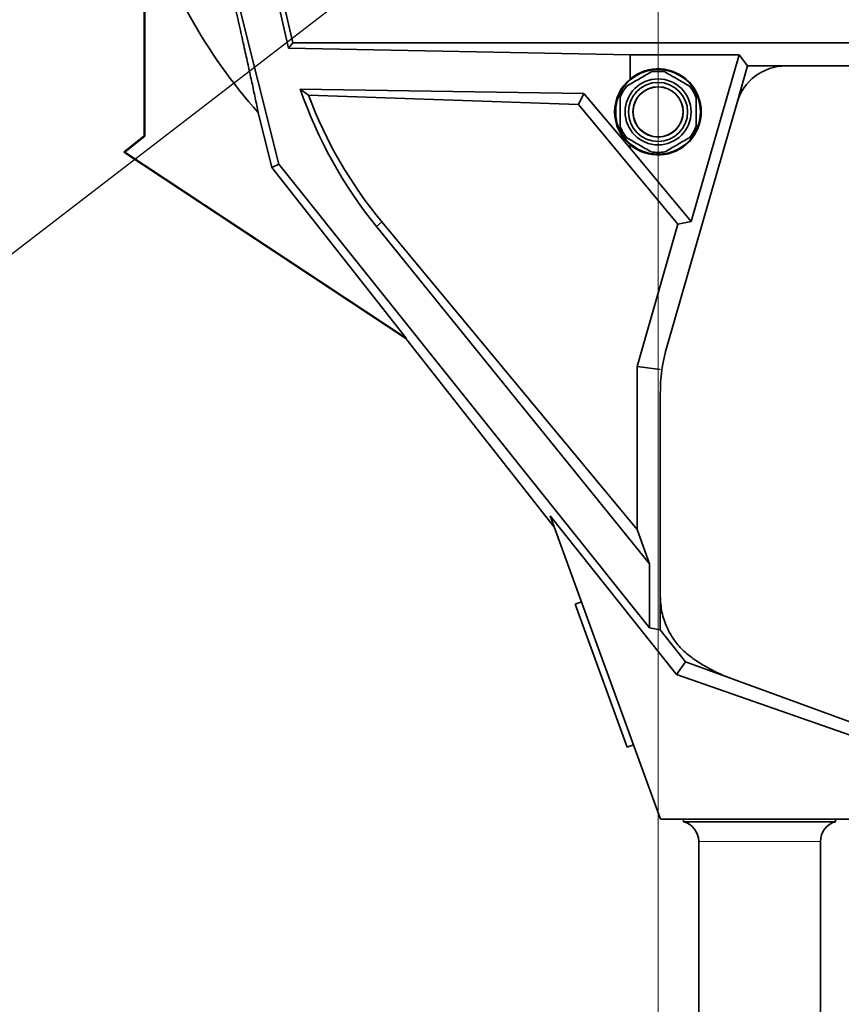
# Model space of a CAD drawing. Header units: millimetres. Extents: x 0 to 12429, y 0 to 8400.
# Tile 14 of 133: x 2202 to 2526, y 3428 to 3816. Entities that reach past the tile are written whole.
import ezdxf

# ---------------------------------------------------------------- set-up
doc = ezdxf.new("R2010")
doc.units = ezdxf.units.MM
doc.header["$LTSCALE"] = 20
doc.styles.add('SLDTEXTSTYLE0', font='TXT', dxfattribs={"width": 0.605})
doc.dimstyles.new('SLDDIMSTYLE3', dxfattribs={"dimtxt": 70, "dimasz": 70, "dimexe": 0, "dimexo": 0.0625, "dimgap": 17.5, "dimtad": 1, "dimdec": 1, "dimrnd": 1e-09, "dimzin": 12, "dimdsep": 46, "dimtxsty": 'SLDTEXTSTYLE0', "dimsah": 1, "dimcen": 0.09, "dimadec": 0, "dimazin": 3, "dimtfac": 1, "dimtofl": 0, "dimtmove": 0, "dimatfit": 3, "dimfxl": 1, "dimfrac": 2, "dimtolj": 1, "dimtzin": 12, "dimarcsym": 0})
doc.dimstyles.new('SLDDIMSTYLE5', dxfattribs={"dimtxt": 0.18, "dimasz": 70, "dimexe": 0, "dimexo": 0.0625, "dimgap": 0, "dimtad": 0, "dimtih": 1, "dimtoh": 1, "dimdec": 0, "dimrnd": 1e-09, "dimzin": 0, "dimdsep": 46, "dimtxsty": 'Standard', "dimsah": 1, "dimcen": 0.09, "dimadec": 0, "dimazin": 0, "dimtfac": 70, "dimtdec": 0, "dimtofl": 0, "dimtmove": 0, "dimatfit": 3, "dimfxl": 1, "dimfrac": 2, "dimtolj": 1, "dimtzin": 0, "dimarcsym": 0})

# ---------------------------------------------------------------- blocks, each defined once
blk = doc.blocks.new('_D_48')
at = {"color": 7, "linetype": 'Continuous', "lineweight": 0}
for p, q in [((2453.43, 3915.58), (2453.43, 2869.58)), ((2723.43, 3702.58), (2723.43, 2869.58)), ((2453.43, 2899.58), (2723.43, 2899.58))]:
    blk.add_line(p, q, dxfattribs=at)
at = {"color": 7, "linetype": 'Continuous', "lineweight": 18}
for points in [[(2453.43, 2899.58), (2523.43, 2889.58), (2523.43, 2909.58)], [(2723.43, 2899.58), (2653.43, 2909.58), (2653.43, 2889.58)]]:
    blk.add_solid(points, dxfattribs=at)
at = {"color": 7, "linetype": 'Continuous', "lineweight": 18, "insert": (2508.22, 2989.81), "char_height": 70, "attachment_point": 1, "style": 'SLDTEXTSTYLE0'}
blk.add_mtext('270', dxfattribs=at)
blk = doc.blocks.new('_D_49')
at = {"color": 7, "linetype": 'Continuous', "lineweight": 0}
for p, q in [((2457.43, 3919.58), (3752.59, 3919.58)), ((3722.59, 3919.58), (3722.59, 3554.58)), ((2735.43, 3554.58), (3752.59, 3554.58))]:
    blk.add_line(p, q, dxfattribs=at)
at = {"color": 7, "linetype": 'Continuous', "lineweight": 18}
for points in [[(3722.59, 3919.58), (3712.59, 3849.58), (3732.59, 3849.58)], [(3722.59, 3554.58), (3732.59, 3624.58), (3712.59, 3624.58)]]:
    blk.add_solid(points, dxfattribs=at)
at = {"color": 7, "linetype": 'Continuous', "lineweight": 18, "insert": (3632.36, 3656.87), "char_height": 70, "attachment_point": 1, "rotation": 90, "style": 'SLDTEXTSTYLE0'}
blk.add_mtext('365', dxfattribs=at)

msp = doc.modelspace()

# ---------------------------------------------------------------- linework, layer by layer
at = {"color": 7, "linetype": 'Continuous', "lineweight": 35}
for p, q in [((2290.911361, 3879.232388), (2307.668794, 3804.711066)), ((2292.685421, 3879.655987), (2309.376474, 3806.854569)), ((2303.93732, 3759.015996), (2274.689273, 3875.157664)), ((2250.833493, 3860.614183), (2250.833493, 3770.113343)), ((2251.043017, 3770.01228), (2251.043017, 3859.89901)), ((2307.668794, 3804.711066), (2309.376474, 3806.854569)), ((2633.827671, 3806.854569), (2309.376474, 3806.854569)), ((2307.668794, 3804.711066), (2442.426827, 3802.140574)), ((2442.426827, 3802.140574), (2485.388206, 3802.140574)), ((2442.426827, 3792.541255), (2442.426827, 3802.140574)), ((2466.474893, 3736.326854), (2485.388206, 3802.140574)), ((2485.388206, 3802.140574), (2488.705567, 3797.735615)), ((2484.551194, 3783.279409), (2488.705567, 3797.735615)), ((2488.705567, 3797.735615), (2503.746867, 3797.735615)), ((2503.746867, 3797.735615), (2637.743917, 3797.735615)), ((2424.168127, 3786.81121), (2312.395041, 3788.581055)), ((2315.61797, 3786.23349), (2312.395041, 3788.581055)), ((2422.057706, 3782.516533), (2424.168127, 3786.81121)), ((2424.168127, 3786.81121), (2442.426827, 3765.333419)), ((2315.61797, 3786.23349), (2422.057706, 3782.516533)), ((2456.990195, 3687.373853), (2484.551194, 3783.279409)), ((2301.192793, 3757.673909), (2295.820516, 3779.289893)), ((2422.057706, 3782.516533), (2461.256438, 3735.235368)), ((2250.833493, 3770.113343), (2242.81633, 3763.736203)), ((2243.172455, 3763.751752), (2251.043017, 3770.01228)), ((2251.043017, 3770.01228), (2250.833493, 3770.113343)), ((2243.172455, 3763.751752), (2242.81633, 3763.736203)), ((2242.81633, 3763.736203), (2353.981187, 3690.157789)), ((2354.125035, 3690.313841), (2243.172455, 3763.751752)), ((2442.426827, 3765.333419), (2442.426827, 3766.618292)), ((2442.426827, 3765.333419), (2466.474893, 3736.326854)), ((2303.93732, 3759.015996), (2301.192793, 3757.673909)), ((2354.125035, 3690.313841), (2301.192793, 3757.673909)), ((2450.010688, 3576.132043), (2303.93732, 3759.015996)), ((2344.532088, 3736.221224), (2445.152032, 3614.854334)), ((2466.474893, 3736.326854), (2461.256438, 3735.235368)), ((2342.37233, 3734.430664), (2450.010688, 3601.381268)), ((2461.256438, 3735.235368), (2445.152032, 3679.195961)), ((2354.125035, 3690.313841), (2353.981187, 3690.157789)), ((2353.981187, 3690.157789), (2412.557205, 3615.615614)), ((2445.152032, 3679.195961), (2454.270985, 3677.911665)), ((2445.152032, 3614.854334), (2445.152032, 3679.195961)), ((2454.270985, 3588.594545), (2454.270985, 3668.066507)), ((2410.871133, 3620.24806), (2460.632106, 3557.634489)), ((2410.871133, 3620.24806), (2454.426827, 3500.579774)), ((2445.152032, 3614.854334), (2450.010688, 3601.381268)), ((2450.010688, 3576.132043), (2450.010688, 3601.381268)), ((2454.270985, 3588.594545), (2454.270985, 3575.304944)), ((2423.231412, 3586.288472), (2420.756964, 3585.387847)), ((2441.278173, 3529.00629), (2420.756964, 3585.387847)), ((2454.270985, 3575.304944), (2450.010688, 3576.132043)), ((2454.270985, 3575.304944), (2464.241381, 3562.616902)), ((2464.241381, 3562.616902), (2460.632106, 3557.634489)), ((2464.241381, 3562.616902), (2482.99188, 3555.792279)), ((2460.632106, 3557.634489), (2586.301415, 3513.795811)), ((2585.473098, 3518.492166), (2482.99188, 3555.792279)), ((2441.278173, 3529.00629), (2443.752621, 3529.906915)), ((2543.269741, 3500.579774), (2454.426827, 3500.579774)), ((2463.476827, 3500.579774), (2463.476827, 3499.579774)), ((2493.426827, 3499.579774), (2463.476827, 3499.579774)), ((2523.376827, 3499.579774), (2493.426827, 3499.579774)), ((2523.376827, 3499.579774), (2523.376827, 3500.579774)), ((2469.426827, 3491.846889), (2469.426827, 3424.579774)), ((2517.426827, 3424.579774), (2517.426827, 3491.846889))]:
    msp.add_line(p, q, dxfattribs=at)
at = {"color": 8, "linetype": 'Continuous', "lineweight": 18}
for p, q in [((2342.37233, 3734.430664), (2344.532088, 3736.221224)), ((2493.426827, 3491.846889), (2469.426827, 3491.846889)), ((2517.426827, 3491.846889), (2493.426827, 3491.846889))]:
    msp.add_line(p, q, dxfattribs=at)
at = {"color": 7, "linetype": 'Continuous', "lineweight": 35}
for radius in [16.685553, 13, 12.998917, 11.647504, 9.913643, 9.875]:
    msp.add_circle((2453.426827, 3779.579774), radius, dxfattribs=at)
for centre, radius, start, end in [((2453.426827, 3919.579774), 211, 196.43020951, 221.67319299), ((2453.426827, 3779.579774), 17, 229.67978493, 130.32021507), ((2453.426827, 3779.579774), 16, 80.36413481, 99.63586519), ((2453.426827, 3779.579774), 16, 140.36413481, 159.63586519), ((2453.426827, 3779.579774), 16, 20.36413481, 39.63586519), ((2477.502561, 3846.461188), 172.725205, 200.40726215, 219.66063196), ((2453.426827, 3779.579774), 16, 200.36413481, 219.63586519), ((2453.426827, 3779.579774), 16, 320.36413481, 339.63586519), ((2453.426827, 3779.579774), 16, 260.36413481, 279.63586519), ((2461.426827, 3491.846889), 8, 0, 75.15233385), ((2525.426827, 3491.846889), 8, 104.84766615, 180)]:
    msp.add_arc(centre, radius, start, end, dxfattribs=at)
for centre, major_axis, ratio, start_param, end_param in [((2503.788179, 3777.708169), (12.05751, -16.010565), 0.9978547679, 2.4971440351, 3.7860412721), ((2453.10644, 3779.579774), (16.796288, 0), 0.9998180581, 2.2598820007, 4.0233033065), ((2480.901189, 3846.461188), (178.173093, 0), 0.9998180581, 3.4725118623, 3.8217147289), ((2524.367049, 3668.039467), (69.412933, -9.775987), 0.998602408, 3.0018678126, 3.2813174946), ((2506.970749, 3621.602535), (-41.09261, -56.726175), 0.9993413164, 0.0241490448, 0.2776771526)]:
    msp.add_ellipse(centre, major_axis=major_axis, ratio=ratio, start_param=start_param, end_param=end_param, dxfattribs=at)
for points, knots in [([(2273.819884, 3874.941592), (2274.599997, 3871.789907), (2276.160266, 3865.486362), (2278.468082, 3855.995792), (2280.732985, 3846.554666), (2282.909857, 3837.343543), (2284.966589, 3828.512171), (2286.915519, 3820.021398), (2288.775203, 3811.797358), (2290.457617, 3804.242124), (2291.967833, 3797.360773), (2293.32522, 3791.087766), (2294.617293, 3785.035305), (2295.419437, 3781.205053), (2295.820516, 3779.289893)], [0, 0, 0, 0, 0.0861464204, 0.1722975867, 0.261384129, 0.3504832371, 0.436480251, 0.5224886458, 0.6102917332, 0.6981045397, 0.7732379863, 0.8483751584, 0.9241862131, 1, 1, 1, 1]), ([(2441.105002, 3789.786272), (2441.905536, 3790.248461), (2443.529991, 3791.186341), (2446.016861, 3792.622136), (2448.463111, 3794.034479), (2449.979746, 3794.910109), (2450.748652, 3795.354037)], [0, 0, 0, 0, 0.2547838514, 0.5170109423, 0.7551335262, 1, 1, 1, 1]), ([(2456.105002, 3795.354037), (2456.905536, 3794.891848), (2458.529991, 3793.953969), (2461.016861, 3792.518174), (2463.463111, 3791.105831), (2464.979746, 3790.230201), (2465.748652, 3789.786272)], [0, 0, 0, 0, 0.2547838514, 0.5170109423, 0.7551335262, 1, 1, 1, 1]), ([(2438.426827, 3774.012009), (2438.426827, 3774.525397), (2438.426827, 3775.761985), (2438.426827, 3777.809177), (2438.426827, 3780.195051), (2438.426827, 3782.681142), (2438.426827, 3784.318868), (2438.426827, 3785.147538)], [0, 0, 0, 0, 0.14244617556, 0.34310739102, 0.54792627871, 0.771256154, 1, 1, 1, 1]), ([(2468.426827, 3785.147538), (2468.426827, 3784.337611), (2468.426827, 3782.700444), (2468.426827, 3780.230609), (2468.426827, 3777.825682), (2468.426827, 3775.777487), (2468.426827, 3774.525394), (2468.426827, 3774.012009)], [0, 0, 0, 0, 0.2236453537, 0.4520710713, 0.6525874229, 0.8575535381, 1, 1, 1, 1]), ([(2450.748652, 3763.80551), (2449.948118, 3764.267699), (2448.323663, 3765.205579), (2445.836793, 3766.641374), (2443.390543, 3768.053717), (2441.873908, 3768.929347), (2441.105002, 3769.373275)], [0, 0, 0, 0, 0.2547838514, 0.5170109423, 0.7551335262, 1, 1, 1, 1]), ([(2465.748652, 3769.373275), (2464.948118, 3768.911086), (2463.323663, 3767.973207), (2460.836793, 3766.537411), (2458.390543, 3765.125068), (2456.873908, 3764.249438), (2456.105002, 3763.80551)], [0, 0, 0, 0, 0.2547838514, 0.5170109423, 0.7551335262, 1, 1, 1, 1]), ([(2467.258968, 3563.901302), (2465.820488, 3565.00659), (2462.952813, 3567.21003), (2459.485997, 3571.430403), (2456.65037, 3576.424639), (2454.66453, 3582.21884), (2454.402135, 3586.469817), (2454.270985, 3588.594545)], [0, 0, 0, 0, 0.1873376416, 0.3734662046, 0.5606078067, 0.7803825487, 1, 1, 1, 1])]:
    msp.add_open_spline(points, degree=3, knots=knots, dxfattribs=at)

# ---------------------------------------------------------------- dimensions: what is measured, and where the dimension line sits
at = {"color": 7, "linetype": 'Continuous', "lineweight": 18}
dim = msp.add_linear_dim(base=(2723.426827, 2899.579774), p1=(2453.426827, 3919.579774), p2=(2723.426827, 3706.579774), dimstyle='SLDDIMSTYLE3', dxfattribs=at)
dim.commit()
dim.dimension.update_dxf_attribs({"geometry": '_D_48', "text_midpoint": (2588.426827, 2899.579774), "dimtype": 160})
dim = msp.add_linear_dim(base=(3722.590483, 3554.579774), p1=(2453.426827, 3919.579774), p2=(2731.426827, 3554.579774), angle=90, dimstyle='SLDDIMSTYLE3', dxfattribs=at)
dim.commit()
dim.dimension.update_dxf_attribs({"geometry": '_D_49', "text_midpoint": (3722.590483, 3737.079774), "dimtype": 160})

# ---------------------------------------------------------------- leaders
at = {"color": 7, "linetype": 'Continuous', "lineweight": 0}
msp.add_leader([(2453.426827, 3919.579774), (2096.666667, 3645)], dimstyle='SLDDIMSTYLE5', dxfattribs=at)

doc.saveas('drawing.dxf')
